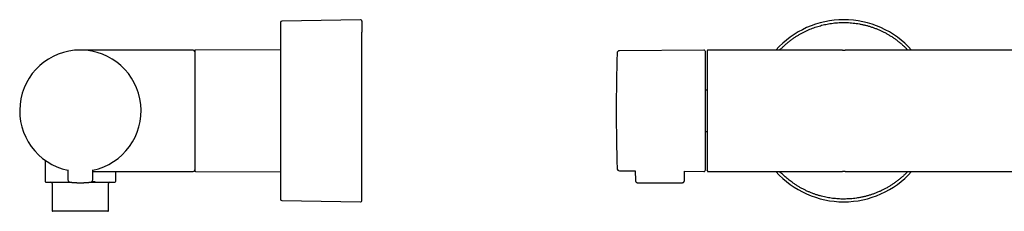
# Model space of a CAD drawing. Header units: millimetres. Extents: x 8 to 923, y 12 to 2155.
# Tile 13 of 26: x 144 to 469, y 1126 to 1189. Entities that reach past the tile are written whole.
import ezdxf

# ---------------------------------------------------------------- set-up
doc = ezdxf.new("R2010")
doc.units = ezdxf.units.MM

msp = doc.modelspace()

# ---------------------------------------------------------------- linework, layer by layer
at = {"color": 7, "linetype": 'Continuous', "lineweight": 30}
for p, q in [((256.65, 1189.21), (230.79, 1188.78)), ((197.36, 1179.22), (164.36, 1179.22)), ((201.56, 1179.22), (197.36, 1179.22)), ((230.29, 1179.34), (202.36, 1179.22)), ((369.9, 1179.21), (342.07, 1178.97)), ((371, 1178.92), (371, 1139.52)), ((415.51, 1179.22), (371.3, 1179.22)), ((415.58, 1179.22), (415.51, 1179.22)), ((415.59, 1179.22), (416, 1179.22)), ((416, 1179.22), (416.41, 1179.22)), ((416.5, 1179.22), (416.42, 1179.22)), ((565.51, 1179.22), (416.5, 1179.22)), ((371, 1166), (370.4, 1166)), ((370.4, 1152.43), (371, 1152.43)), ((152.71, 1142.96), (152.71, 1136.02)), ((160.23, 1139.82), (160.26, 1136.5)), ((168.46, 1136.5), (168.49, 1139.82)), ((168.48, 1139.22), (197.36, 1139.22)), ((176.01, 1136.02), (176.01, 1139.22)), ((197.36, 1139.22), (201.56, 1139.22)), ((202.36, 1139.22), (230.29, 1139.09)), ((342.07, 1139.46), (347.28, 1139.42)), ((347.28, 1139.42), (347.3, 1136.31)), ((363.5, 1136.31), (363.52, 1139.28)), ((363.52, 1139.28), (369.9, 1139.22)), ((371.01, 1139.46), (371, 1139.51)), ((371.3, 1139.22), (371.4, 1139.22)), ((371.4, 1139.22), (415.5, 1139.22)), ((415.5, 1139.22), (415.58, 1139.22)), ((416, 1139.22), (415.59, 1139.22)), ((416.41, 1139.22), (416, 1139.22)), ((416.42, 1139.22), (416.49, 1139.22)), ((416.49, 1139.22), (478.7, 1139.22)), ((168.98, 1135.72), (169.17, 1135.96)), ((155.11, 1135.22), (155.11, 1126.32)), ((168.98, 1135.72), (169.05, 1135.72)), ((173.61, 1126.32), (173.61, 1135.22)), ((348.1, 1135.52), (362.7, 1135.52)), ((230.79, 1129.66), (256.65, 1129.23)), ((173.41, 1126.12), (155.31, 1126.12))]:
    msp.add_line(p, q, dxfattribs=at)
for centre, radius, start, end in [((230.79, 1188.28), 0.5, 90.956, 178.674), ((256.66, 1188.71), 0.5, 0, 90.9548), ((416, 1159.22), 29.99, 41.8253, 138.1747), ((164.36, 1159.22), 20, 281.9053, 258.0947), ((201.56, 1178.72), 0.5, 0, 90), ((202.36, 1178.92), 0.3, 90.25, 180), ((990.99, 1159.22), 649.99, 178.32705, 181.67295), ((342.08, 1178.17), 0.8, 90.5, 178.327), ((369.9, 1178.71), 0.5, 0, 90.5), ((371.3, 1178.92), 0.3, 90, 180), ((201.56, 1139.72), 0.5, 270, 0), ((202.36, 1139.52), 0.3, 180, 269.75), ((342.08, 1140.26), 0.8, 181.673, 269.5), ((369.9, 1139.72), 0.5, 269.5, 0), ((416, 1159.22), 29.99, 221.8253, 270), ((416, 1159.22), 29.99, 270, 318.1747), ((153.01, 1136.02), 0.3, 180, 270), ((161.06, 1136.51), 0.8, 180.5, 263.2497), ((167.66, 1136.51), 0.8, 276.7503, 359.5), ((175.71, 1136.02), 0.3, 270, 0), ((154.61, 1135.22), 0.5, 0, 90), ((174.11, 1135.22), 0.5, 90, 180), ((230.79, 1130.16), 0.5, 181.3248, 269.044), ((256.66, 1129.73), 0.5, 269.0452, 0), ((155.31, 1126.32), 0.2, 180, 270), ((173.41, 1126.32), 0.2, 270, 0)]:
    msp.add_arc(centre, radius, start, end, dxfattribs=at)
for points, knots in [([(230.29, 1188.29), (230.29, 1188.28), (230.29, 1188.28), (230.29, 1188.22), (230.29, 1188.13), (230.29, 1188), (230.29, 1187.83), (230.29, 1187.63), (230.29, 1187.39), (230.29, 1187.11), (230.29, 1186.8), (230.29, 1186.46), (230.29, 1186.08), (230.29, 1185.66), (230.29, 1185.22), (230.29, 1184.89), (230.29, 1184.73)], [0, 0, 0, 0, 0.071169, 0.142276, 0.213413, 0.284894, 0.356576, 0.428247, 0.5, 0.571722, 0.643387, 0.715088, 0.786578, 0.857705, 0.928816, 1, 1, 1, 1]), ([(257.16, 1188.71), (257.16, 1188.71), (257.16, 1188.71), (257.16, 1188.7), (257.16, 1188.67), (257.16, 1188.64), (257.16, 1188.6), (257.16, 1188.55), (257.16, 1188.47), (257.16, 1188.37), (257.16, 1188.22), (257.16, 1188.04), (257.16, 1187.85), (257.16, 1187.65), (257.16, 1187.46), (257.16, 1187.25), (257.16, 1187), (257.16, 1186.7), (257.16, 1186.35), (257.16, 1185.96), (257.16, 1185.55), (257.16, 1185.25), (257.16, 1185.1)], [0, 0, 0, 0, 0.01172, 0.068204, 0.103717, 0.139251, 0.174816, 0.210424, 0.246086, 0.307018, 0.36783, 0.428578, 0.489319, 0.537077, 0.584892, 0.632793, 0.678033, 0.742443, 0.806778, 0.871105, 0.93549, 1, 1, 1, 1]), ([(394.9, 1179.22), (395.1, 1179.42), (395.53, 1179.87), (396.25, 1180.55), (397.03, 1181.26), (397.85, 1181.93), (398.69, 1182.58), (399.55, 1183.19), (400.41, 1183.76), (401.28, 1184.29), (402.15, 1184.78), (403.03, 1185.24), (403.92, 1185.67), (404.81, 1186.05), (405.68, 1186.4), (406.54, 1186.71), (407.4, 1186.99), (408.27, 1187.25), (409.15, 1187.48), (410.04, 1187.68), (410.98, 1187.86), (411.95, 1188.01), (412.96, 1188.14), (413.97, 1188.22), (414.98, 1188.28), (415.66, 1188.28), (416, 1188.29)], [0, 0, 0, 0, 0.0354897, 0.0803379, 0.1250966, 0.1698251, 0.214583, 0.2594297, 0.3042544, 0.3463743, 0.3884382, 0.4304954, 0.4725954, 0.5147872, 0.5533761, 0.591882, 0.6303426, 0.6687957, 0.7072791, 0.7458308, 0.7848651, 0.8278788, 0.8708464, 0.9138207, 0.9568543, 1, 1, 1, 1]), ([(416, 1188.29), (416.34, 1188.28), (417.03, 1188.28), (418.07, 1188.22), (419.1, 1188.13), (420.13, 1188), (421.16, 1187.83), (422.18, 1187.63), (423.19, 1187.39), (424.2, 1187.11), (425.19, 1186.8), (426.18, 1186.46), (427.14, 1186.08), (428.09, 1185.66), (429.02, 1185.22), (429.63, 1184.89), (429.94, 1184.73)], [0, 0, 0, 0, 0.071169, 0.142276, 0.213413, 0.284894, 0.356576, 0.428247, 0.5, 0.571722, 0.643387, 0.715088, 0.786578, 0.857705, 0.928816, 1, 1, 1, 1]), ([(230.29, 1184.73), (230.29, 1184.55), (230.29, 1184.2), (230.29, 1183.63), (230.29, 1183.04), (230.29, 1182.4), (230.29, 1181.74), (230.29, 1181.05), (230.29, 1180.34), (230.29, 1179.6), (230.29, 1178.83), (230.29, 1178.03), (230.29, 1177.2), (230.29, 1176.34), (230.29, 1175.46), (230.29, 1174.56), (230.29, 1173.65), (230.29, 1172.72), (230.29, 1171.78), (230.29, 1170.81), (230.29, 1169.82), (230.29, 1168.82), (230.29, 1167.79), (230.29, 1166.76), (230.29, 1165.72), (230.29, 1164.68), (230.29, 1163.64), (230.29, 1162.6), (230.29, 1161.54), (230.29, 1160.47), (230.29, 1159.4), (230.29, 1158.32), (230.29, 1157.25), (230.29, 1156.18), (230.29, 1155.13), (230.29, 1154.09), (230.29, 1153.05), (230.29, 1152.02), (230.29, 1150.99), (230.29, 1149.96), (230.29, 1148.95), (230.29, 1147.95), (230.29, 1146.97), (230.29, 1146.02), (230.29, 1145.08), (230.29, 1144.17), (230.29, 1143.27), (230.29, 1142.39), (230.29, 1141.52), (230.29, 1140.68), (230.29, 1139.87), (230.29, 1139.08), (230.29, 1138.33), (230.29, 1137.61), (230.29, 1136.92), (230.29, 1136.25), (230.29, 1135.61), (230.29, 1135), (230.29, 1134.42), (230.29, 1133.87), (230.29, 1133.37), (230.29, 1132.9), (230.29, 1132.47), (230.29, 1132.07), (230.29, 1131.71), (230.29, 1131.38), (230.29, 1131.09), (230.29, 1130.83), (230.29, 1130.62), (230.29, 1130.45), (230.29, 1130.31), (230.29, 1130.22), (230.29, 1130.16), (230.29, 1130.16), (230.29, 1130.15)], [0, 0, 0, 0, 0.014098, 0.028197, 0.042297, 0.056395, 0.070498, 0.084342, 0.098194, 0.112038, 0.12589, 0.139987, 0.154087, 0.168187, 0.182285, 0.196388, 0.210232, 0.224085, 0.237929, 0.251781, 0.265877, 0.279977, 0.294078, 0.308175, 0.322278, 0.336123, 0.349975, 0.363819, 0.377671, 0.391768, 0.405868, 0.419968, 0.434066, 0.448169, 0.462013, 0.475865, 0.489709, 0.503561, 0.517658, 0.531758, 0.545858, 0.559956, 0.574059, 0.587903, 0.601756, 0.6156, 0.629452, 0.643548, 0.657648, 0.671749, 0.685846, 0.699949, 0.713794, 0.727646, 0.74149, 0.755342, 0.769439, 0.783539, 0.797639, 0.811737, 0.82584, 0.839684, 0.853536, 0.86738, 0.881232, 0.895329, 0.909429, 0.92353, 0.937627, 0.95173, 0.965574, 0.979428, 0.993272, 1, 1, 1, 1]), ([(257.16, 1129.73), (257.16, 1129.73), (257.16, 1129.73), (257.16, 1129.76), (257.16, 1129.82), (257.16, 1129.91), (257.16, 1130.04), (257.16, 1130.21), (257.16, 1130.41), (257.16, 1130.64), (257.16, 1130.91), (257.16, 1131.22), (257.16, 1131.55), (257.16, 1131.92), (257.16, 1132.32), (257.16, 1132.75), (257.16, 1133.19), (257.16, 1133.63), (257.16, 1134.06), (257.16, 1134.52), (257.16, 1134.99), (257.16, 1135.49), (257.16, 1136), (257.16, 1136.49), (257.16, 1136.93), (257.16, 1137.33), (257.16, 1137.73), (257.16, 1138.15), (257.16, 1138.57), (257.16, 1139.02), (257.16, 1139.52), (257.16, 1140.05), (257.16, 1140.58), (257.16, 1141.18), (257.16, 1141.87), (257.16, 1142.64), (257.16, 1143.44), (257.16, 1144.25), (257.16, 1145.05), (257.16, 1145.82), (257.16, 1146.58), (257.16, 1147.35), (257.16, 1148.08), (257.16, 1148.75), (257.16, 1149.38), (257.16, 1150.02), (257.16, 1150.77), (257.16, 1151.65), (257.16, 1152.62), (257.16, 1153.61), (257.16, 1154.6), (257.16, 1155.55), (257.16, 1156.44), (257.16, 1157.29), (257.16, 1158.14), (257.16, 1158.99), (257.16, 1159.84), (257.16, 1160.69), (257.16, 1161.6), (257.16, 1162.56), (257.16, 1163.56), (257.16, 1164.56), (257.16, 1165.56), (257.16, 1166.54), (257.16, 1167.52), (257.16, 1168.49), (257.16, 1169.45), (257.16, 1170.39), (257.16, 1171.32), (257.16, 1172.24), (257.16, 1173.1), (257.16, 1173.89), (257.16, 1174.62), (257.16, 1175.34), (257.16, 1176.05), (257.16, 1176.74), (257.16, 1177.42), (257.16, 1178.01), (257.16, 1178.53), (257.16, 1178.98), (257.16, 1179.42), (257.16, 1179.85), (257.16, 1180.28), (257.16, 1180.71), (257.16, 1181.17), (257.16, 1181.63), (257.16, 1182.08), (257.16, 1182.56), (257.16, 1183.07), (257.16, 1183.62), (257.16, 1184.14), (257.16, 1184.63), (257.16, 1184.94), (257.16, 1185.1)], [0, 0, 0, 0, 0.008041, 0.018967, 0.029917, 0.042965, 0.055981, 0.068981, 0.081981, 0.094995, 0.10804, 0.121088, 0.134104, 0.147104, 0.160104, 0.173118, 0.186163, 0.197115, 0.208044, 0.218959, 0.229868, 0.240782, 0.251709, 0.262658, 0.270352, 0.278034, 0.285708, 0.293375, 0.301039, 0.308704, 0.317743, 0.326791, 0.335855, 0.34442, 0.356614, 0.368792, 0.380967, 0.393152, 0.40536, 0.416241, 0.427102, 0.437951, 0.448798, 0.457325, 0.46586, 0.474408, 0.483462, 0.496389, 0.509296, 0.522201, 0.535118, 0.548061, 0.559014, 0.569943, 0.580857, 0.591767, 0.602681, 0.613607, 0.624556, 0.637605, 0.650621, 0.663621, 0.676621, 0.689635, 0.702679, 0.715728, 0.728744, 0.741744, 0.754744, 0.767758, 0.780802, 0.791755, 0.802684, 0.813599, 0.824508, 0.835422, 0.846348, 0.857298, 0.864992, 0.872674, 0.880348, 0.888015, 0.895679, 0.903344, 0.912383, 0.921431, 0.930495, 0.939059, 0.951252, 0.96343, 0.975606, 0.987791, 1, 1, 1, 1]), ([(429.94, 1184.73), (430.25, 1184.55), (430.88, 1184.2), (431.79, 1183.63), (432.68, 1183.04), (433.55, 1182.4), (434.39, 1181.74), (435.2, 1181.05), (435.98, 1180.34), (436.61, 1179.73), (436.97, 1179.34), (437.09, 1179.22)], [0, 0, 0, 0, 0.118531, 0.237067, 0.355609, 0.474133, 0.592702, 0.709097, 0.825559, 0.941951, 1, 1, 1, 1]), ([(197.36, 1179.19), (197.09, 1179.19), (196.55, 1179.2), (195.72, 1179.2), (194.85, 1179.2), (193.96, 1179.2), (193.04, 1179.21), (192.1, 1179.21), (191, 1179.21), (189.74, 1179.21), (188.33, 1179.21), (186.88, 1179.22), (185.41, 1179.22), (184.42, 1179.22), (183.92, 1179.22)], [0, 0, 0, 0, 0.0596254, 0.121667, 0.1859772, 0.252407, 0.3208067, 0.3910255, 0.4629123, 0.5660664, 0.6717731, 0.7796122, 0.889162, 1, 1, 1, 1]), ([(197.36, 1179.19), (197.36, 1179.19), (197.36, 1179.21), (197.36, 1179.22), (197.36, 1179.22)], [0, 0, 0, 0, 0.120056, 1, 1, 1, 1]), ([(202.06, 1178.92), (202.06, 1178.92), (202.06, 1178.92), (202.06, 1178.9), (202.06, 1178.84), (202.06, 1178.76), (202.06, 1178.64), (202.06, 1178.49), (202.06, 1178.3), (202.06, 1178.09), (202.06, 1177.84), (202.06, 1177.55), (202.06, 1177.24), (202.06, 1176.89), (202.06, 1176.51), (202.06, 1176.1), (202.06, 1175.67), (202.06, 1175.2), (202.06, 1174.71), (202.06, 1174.19), (202.06, 1173.68), (202.06, 1173.18), (202.06, 1172.68), (202.06, 1172.18), (202.06, 1171.66), (202.06, 1171.13), (202.06, 1170.58), (202.06, 1170.03), (202.06, 1169.48), (202.06, 1168.92), (202.06, 1168.35), (202.06, 1167.77), (202.06, 1167.2), (202.06, 1166.62), (202.06, 1166.04), (202.06, 1165.46), (202.06, 1164.89), (202.06, 1164.31), (202.06, 1163.74), (202.06, 1163.17), (202.06, 1162.6), (202.06, 1162.05), (202.06, 1161.5), (202.06, 1160.97), (202.06, 1160.43), (202.06, 1159.91), (202.06, 1159.4), (202.06, 1158.89), (202.06, 1158.39), (202.06, 1157.79), (202.06, 1157.08), (202.06, 1156.46), (202.06, 1156.05), (202.06, 1155.84), (202.06, 1155.63), (202.06, 1155.41), (202.06, 1155.2), (202.06, 1154.93), (202.06, 1154.58), (202.06, 1154.18), (202.06, 1153.78), (202.06, 1153.38), (202.06, 1152.99), (202.06, 1152.6), (202.06, 1152.22), (202.06, 1151.73), (202.06, 1151.15), (202.06, 1150.45), (202.06, 1150), (202.06, 1149.77)], [0, 0, 0, 0, 0.00485, 0.024046, 0.043233, 0.062441, 0.082076, 0.101701, 0.121347, 0.141286, 0.161214, 0.181165, 0.201259, 0.221342, 0.241448, 0.261543, 0.281626, 0.301732, 0.321671, 0.341599, 0.361549, 0.378381, 0.395202, 0.412032, 0.428688, 0.445136, 0.461583, 0.478049, 0.494029, 0.509999, 0.525978, 0.541689, 0.557104, 0.57252, 0.587952, 0.602753, 0.617548, 0.63235, 0.646829, 0.660962, 0.675097, 0.689245, 0.702424, 0.7156, 0.728782, 0.741677, 0.754169, 0.766662, 0.779165, 0.790805, 0.811002, 0.831183, 0.836471, 0.84176, 0.847053, 0.852348, 0.857648, 0.862952, 0.873146, 0.88333, 0.893507, 0.903684, 0.913863, 0.92405, 0.93425, 0.94343, 0.962283, 0.98113, 1, 1, 1, 1]), ([(370.4, 1159.22), (370.4, 1159.41), (370.4, 1159.79), (370.4, 1160.36), (370.4, 1160.93), (370.4, 1161.49), (370.4, 1162.06), (370.4, 1162.63), (370.4, 1163.2), (370.4, 1163.75), (370.4, 1164.29), (370.4, 1164.82), (370.4, 1165.35), (370.4, 1165.87), (370.4, 1166.43), (370.4, 1167), (370.4, 1167.6), (370.4, 1168.19), (370.4, 1168.76), (370.4, 1169.33), (370.4, 1169.93), (370.4, 1170.55), (370.4, 1171.2), (370.4, 1171.82), (370.4, 1172.42), (370.4, 1172.97), (370.4, 1173.47), (370.4, 1173.92), (370.4, 1174.35), (370.4, 1174.77), (370.4, 1175.16), (370.4, 1175.52), (370.4, 1175.84), (370.4, 1176.13), (370.4, 1176.4), (370.4, 1176.66), (370.4, 1176.9), (370.4, 1177.13), (370.4, 1177.35), (370.4, 1177.56), (370.4, 1177.76), (370.4, 1177.94), (370.4, 1178.1), (370.4, 1178.24), (370.4, 1178.36), (370.4, 1178.47), (370.4, 1178.58), (370.4, 1178.65), (370.4, 1178.7), (370.4, 1178.71), (370.4, 1178.71)], [0, 0, 0, 0, 0.0186661, 0.037299, 0.0559148, 0.0745295, 0.093159, 0.1118195, 0.1313377, 0.1494509, 0.1675422, 0.1856263, 0.2037178, 0.2218316, 0.2399822, 0.2614582, 0.2828873, 0.3042938, 0.3257023, 0.3471372, 0.3686227, 0.3949374, 0.4211876, 0.447418, 0.4736738, 0.4999997, 0.5219348, 0.5438199, 0.5656809, 0.5875439, 0.6094348, 0.6313796, 0.6497913, 0.6681659, 0.6865189, 0.7048656, 0.7232214, 0.7416017, 0.7600217, 0.779811, 0.7995616, 0.8192923, 0.8390225, 0.8587711, 0.8785572, 0.8975133, 0.9231338, 0.9487272, 0.9743354, 1, 1, 1, 1]), ([(370.4, 1139.72), (370.4, 1139.72), (370.4, 1139.73), (370.4, 1139.75), (370.4, 1139.79), (370.4, 1139.85), (370.4, 1139.93), (370.4, 1140.02), (370.4, 1140.13), (370.4, 1140.25), (370.4, 1140.39), (370.4, 1140.54), (370.4, 1140.71), (370.4, 1140.89), (370.4, 1141.1), (370.4, 1141.34), (370.4, 1141.61), (370.4, 1141.9), (370.4, 1142.21), (370.4, 1142.55), (370.4, 1142.92), (370.4, 1143.35), (370.4, 1143.83), (370.4, 1144.34), (370.4, 1144.87), (370.4, 1145.4), (370.4, 1145.91), (370.4, 1146.41), (370.4, 1146.92), (370.4, 1147.45), (370.4, 1147.99), (370.4, 1148.52), (370.4, 1149.02), (370.4, 1149.51), (370.4, 1150), (370.4, 1150.5), (370.4, 1151), (370.4, 1151.52), (370.4, 1152.05), (370.4, 1152.61), (370.4, 1153.18), (370.4, 1153.76), (370.4, 1154.34), (370.4, 1154.93), (370.4, 1155.51), (370.4, 1156.16), (370.4, 1156.87), (370.4, 1157.65), (370.4, 1158.43), (370.4, 1158.95), (370.4, 1159.22)], [0, 0, 0, 0, 0.018664, 0.037295, 0.05591, 0.074525, 0.093156, 0.111819, 0.131338, 0.149451, 0.167542, 0.185626, 0.203718, 0.221832, 0.239982, 0.261458, 0.282887, 0.304294, 0.325702, 0.347137, 0.368623, 0.394937, 0.421188, 0.447418, 0.473674, 0.5, 0.521935, 0.54382, 0.565681, 0.587544, 0.609435, 0.63138, 0.649791, 0.668166, 0.686519, 0.704866, 0.723221, 0.741602, 0.760022, 0.779811, 0.799562, 0.819292, 0.839022, 0.858771, 0.878557, 0.897515, 0.923138, 0.948731, 0.974338, 1, 1, 1, 1]), ([(202.06, 1149.77), (202.06, 1149.66), (202.06, 1149.45), (202.06, 1149.13), (202.06, 1148.82), (202.06, 1148.51), (202.06, 1148.2), (202.06, 1147.9), (202.06, 1147.59), (202.06, 1147.19), (202.06, 1146.7), (202.06, 1146.28), (202.06, 1146), (202.06, 1145.86), (202.06, 1145.72), (202.06, 1145.58), (202.06, 1145.44), (202.06, 1145.23), (202.06, 1144.93), (202.06, 1144.57), (202.06, 1144.22), (202.06, 1143.88), (202.06, 1143.54), (202.06, 1143.22), (202.06, 1142.92), (202.06, 1142.65), (202.06, 1142.4), (202.06, 1142.17), (202.06, 1141.93), (202.06, 1141.71), (202.06, 1141.49), (202.06, 1141.27), (202.06, 1141.05), (202.06, 1140.84), (202.06, 1140.64), (202.06, 1140.45), (202.06, 1140.27), (202.06, 1140.12), (202.06, 1139.97), (202.06, 1139.85), (202.06, 1139.74), (202.06, 1139.66), (202.06, 1139.59), (202.06, 1139.54), (202.06, 1139.52), (202.06, 1139.52), (202.06, 1139.52)], [0, 0, 0, 0, 0.01742, 0.034825, 0.052221, 0.069616, 0.087014, 0.104422, 0.121845, 0.141235, 0.175889, 0.210525, 0.2196, 0.228677, 0.237758, 0.246844, 0.255935, 0.265033, 0.290433, 0.315796, 0.34114, 0.366485, 0.391849, 0.417252, 0.444322, 0.466014, 0.487711, 0.509426, 0.532288, 0.555168, 0.578054, 0.600959, 0.628299, 0.65563, 0.682974, 0.710973, 0.739586, 0.768201, 0.796844, 0.826666, 0.856474, 0.886297, 0.91668, 0.947569, 0.978457, 1, 1, 1, 1]), ([(185.51, 1139.22), (185.95, 1139.22), (186.82, 1139.22), (188.11, 1139.22), (189.39, 1139.22), (190.64, 1139.22), (191.79, 1139.22), (192.84, 1139.22), (193.81, 1139.23), (194.74, 1139.23), (195.64, 1139.23), (196.51, 1139.24), (197.08, 1139.24), (197.36, 1139.24)], [0, 0, 0, 0, 0.110954, 0.220377, 0.327928, 0.433268, 0.536056, 0.619521, 0.700786, 0.779657, 0.855943, 0.929454, 1, 1, 1, 1]), ([(371, 1139.52), (371, 1139.5), (371, 1139.46), (371.03, 1139.39), (371.05, 1139.35), (371.07, 1139.32), (371.09, 1139.31), (371.11, 1139.28), (371.14, 1139.26), (371.19, 1139.24), (371.23, 1139.22), (371.27, 1139.22), (371.29, 1139.22), (371.3, 1139.22), (371.3, 1139.22)], [0, 0, 0, 0, 0.107314, 0.223938, 0.353509, 0.400161, 0.448638, 0.498878, 0.594233, 0.709464, 0.86227, 0.93756, 0.968483, 1, 1, 1, 1]), ([(416, 1130.14), (415.69, 1130.15), (415.07, 1130.15), (414.15, 1130.2), (413.23, 1130.27), (412.31, 1130.37), (411.4, 1130.51), (410.49, 1130.67), (409.57, 1130.86), (408.62, 1131.09), (407.66, 1131.36), (406.71, 1131.66), (405.77, 1132), (404.82, 1132.37), (403.87, 1132.79), (402.92, 1133.25), (401.99, 1133.74), (401.07, 1134.26), (400.18, 1134.82), (399.36, 1135.37), (398.63, 1135.9), (397.97, 1136.41), (397.32, 1136.93), (396.7, 1137.47), (396.08, 1138.03), (395.48, 1138.61), (395.1, 1139.01), (394.9, 1139.22)], [0, 0, 0, 0, 0.039221, 0.078348, 0.11742, 0.156476, 0.195558, 0.234703, 0.273432, 0.315781, 0.35808, 0.40038, 0.442732, 0.485184, 0.529913, 0.574548, 0.619148, 0.663772, 0.708479, 0.753341, 0.788552, 0.823715, 0.858857, 0.89401, 0.9292, 0.964457, 1, 1, 1, 1]), ([(437.1, 1139.22), (437.05, 1139.17), (436.77, 1138.87), (436.23, 1138.33), (435.46, 1137.61), (434.66, 1136.92), (433.83, 1136.25), (432.98, 1135.61), (432.09, 1135), (431.19, 1134.42), (430.26, 1133.87), (429.32, 1133.37), (428.36, 1132.9), (427.4, 1132.47), (426.42, 1132.07), (425.42, 1131.71), (424.4, 1131.38), (423.37, 1131.09), (422.32, 1130.83), (421.27, 1130.62), (420.22, 1130.45), (419.16, 1130.31), (418.11, 1130.22), (417.06, 1130.16), (416.35, 1130.15), (416, 1130.14)], [0, 0, 0, 0, 0.007824, 0.052541, 0.097285, 0.142001, 0.186743, 0.232276, 0.277819, 0.323364, 0.368899, 0.414452, 0.45917, 0.503913, 0.548629, 0.593372, 0.638904, 0.684448, 0.729992, 0.775528, 0.82108, 0.865798, 0.910544, 0.955263, 1, 1, 1, 1]), ([(168.2, 1135.93), (168.21, 1135.93), (168.38, 1135.93), (168.71, 1135.94), (169.01, 1135.95), (169.17, 1135.96)], [0, 0, 0, 0, 0.052958, 0.511462, 1, 1, 1, 1]), ([(169.17, 1135.96), (169.17, 1135.92), (169.16, 1135.86), (169.13, 1135.78), (169.09, 1135.73), (169.06, 1135.72), (169.05, 1135.72)], [0, 0, 0, 0, 0.249193, 0.499893, 0.7492, 1, 1, 1, 1]), ([(347.3, 1136.32), (347.31, 1136.28), (347.31, 1136.23), (347.32, 1136.15), (347.34, 1136.08), (347.36, 1136.01), (347.4, 1135.94), (347.45, 1135.86), (347.5, 1135.78), (347.57, 1135.71), (347.66, 1135.65), (347.76, 1135.59), (347.86, 1135.55), (347.98, 1135.52), (348.06, 1135.52), (348.1, 1135.52)], [0, 0, 0, 0, 0.076216, 0.141017, 0.192753, 0.23259, 0.311565, 0.393567, 0.455744, 0.535292, 0.631747, 0.714291, 0.804303, 0.900193, 1, 1, 1, 1]), ([(362.7, 1135.52), (362.73, 1135.52), (362.81, 1135.52), (362.91, 1135.54), (363.01, 1135.58), (363.09, 1135.62), (363.17, 1135.67), (363.24, 1135.72), (363.29, 1135.78), (363.34, 1135.84), (363.38, 1135.91), (363.42, 1135.97), (363.45, 1136.05), (363.47, 1136.13), (363.49, 1136.22), (363.49, 1136.28), (363.5, 1136.32)], [0, 0, 0, 0, 0.090797, 0.176529, 0.255522, 0.32645, 0.406858, 0.471683, 0.53379, 0.595694, 0.657106, 0.720272, 0.777634, 0.84418, 0.918792, 1, 1, 1, 1]), ([(153.01, 1135.72), (153.01, 1135.72), (153.01, 1135.72), (153.03, 1135.72), (153.08, 1135.72), (153.16, 1135.72), (153.28, 1135.72), (153.41, 1135.72), (153.56, 1135.72), (153.71, 1135.72), (153.88, 1135.72), (154.07, 1135.72), (154.29, 1135.72), (154.54, 1135.72), (154.83, 1135.72), (155.15, 1135.72), (155.49, 1135.72), (155.86, 1135.72), (156.25, 1135.72), (156.66, 1135.72), (157.09, 1135.72), (157.55, 1135.72), (158.03, 1135.72), (158.53, 1135.72), (159.05, 1135.72), (159.58, 1135.72), (160.12, 1135.72), (160.59, 1135.72), (160.87, 1135.72), (160.97, 1135.72)], [0, 0, 0, 0, 0.0091632, 0.050421, 0.0916524, 0.13278, 0.1739164, 0.2151742, 0.2474658, 0.2796822, 0.3118772, 0.3441051, 0.3764197, 0.4153448, 0.4541842, 0.4930328, 0.5319854, 0.5718601, 0.6116422, 0.6514336, 0.6913362, 0.7323678, 0.7732975, 0.8142363, 0.8552953, 0.8966271, 0.9378542, 0.9790902, 1, 1, 1, 1]), ([(160.97, 1135.72), (160.97, 1135.72), (160.98, 1135.72), (161.03, 1135.71), (161.11, 1135.7), (161.22, 1135.69), (161.36, 1135.67), (161.53, 1135.65), (161.73, 1135.64), (161.96, 1135.62), (162.21, 1135.6), (162.47, 1135.58), (162.76, 1135.56), (163.06, 1135.55), (163.38, 1135.53), (163.7, 1135.52), (164.03, 1135.52), (164.36, 1135.52), (164.69, 1135.52), (165.02, 1135.52), (165.35, 1135.53), (165.66, 1135.55), (165.96, 1135.56), (166.25, 1135.58), (166.51, 1135.6), (166.76, 1135.62), (166.99, 1135.64), (167.19, 1135.65), (167.36, 1135.67), (167.5, 1135.69), (167.61, 1135.7), (167.69, 1135.71), (167.74, 1135.72), (167.75, 1135.72), (167.75, 1135.72)], [0, 0, 0, 0, 0.030889, 0.061506, 0.092172, 0.123206, 0.154367, 0.185316, 0.216365, 0.247825, 0.279341, 0.31063, 0.341994, 0.373729, 0.405439, 0.436879, 0.468341, 0.500117, 0.531908, 0.563382, 0.594831, 0.626547, 0.65828, 0.689638, 0.72092, 0.752426, 0.783842, 0.814846, 0.845749, 0.87686, 0.907879, 0.938529, 0.969129, 1, 1, 1, 1]), ([(167.75, 1135.72), (167.77, 1135.72), (167.93, 1135.72), (168.21, 1135.72), (168.6, 1135.72), (168.85, 1135.72), (168.98, 1135.72)], [0, 0, 0, 0, 0.050939, 0.366087, 0.683044, 1, 1, 1, 1]), ([(169.05, 1135.72), (169.21, 1135.72), (169.52, 1135.72), (169.98, 1135.72), (170.43, 1135.72), (170.88, 1135.72), (171.31, 1135.72), (171.74, 1135.72), (172.17, 1135.72), (172.61, 1135.72), (173.05, 1135.72), (173.46, 1135.72), (173.84, 1135.72), (174.19, 1135.72), (174.49, 1135.72), (174.75, 1135.72), (174.97, 1135.72), (175.16, 1135.72), (175.32, 1135.72), (175.45, 1135.72), (175.56, 1135.72), (175.64, 1135.72), (175.69, 1135.72), (175.71, 1135.72), (175.71, 1135.72), (175.71, 1135.72)], [0, 0, 0, 0, 0.040229, 0.080401, 0.120601, 0.161758, 0.203728, 0.245688, 0.287733, 0.338236, 0.388672, 0.439211, 0.490498, 0.541714, 0.593037, 0.637008, 0.680907, 0.724848, 0.768533, 0.811785, 0.855022, 0.898353, 0.940365, 0.982318, 1, 1, 1, 1])]:
    msp.add_open_spline(points, degree=3, knots=knots, dxfattribs=at)

doc.saveas('drawing.dxf')
